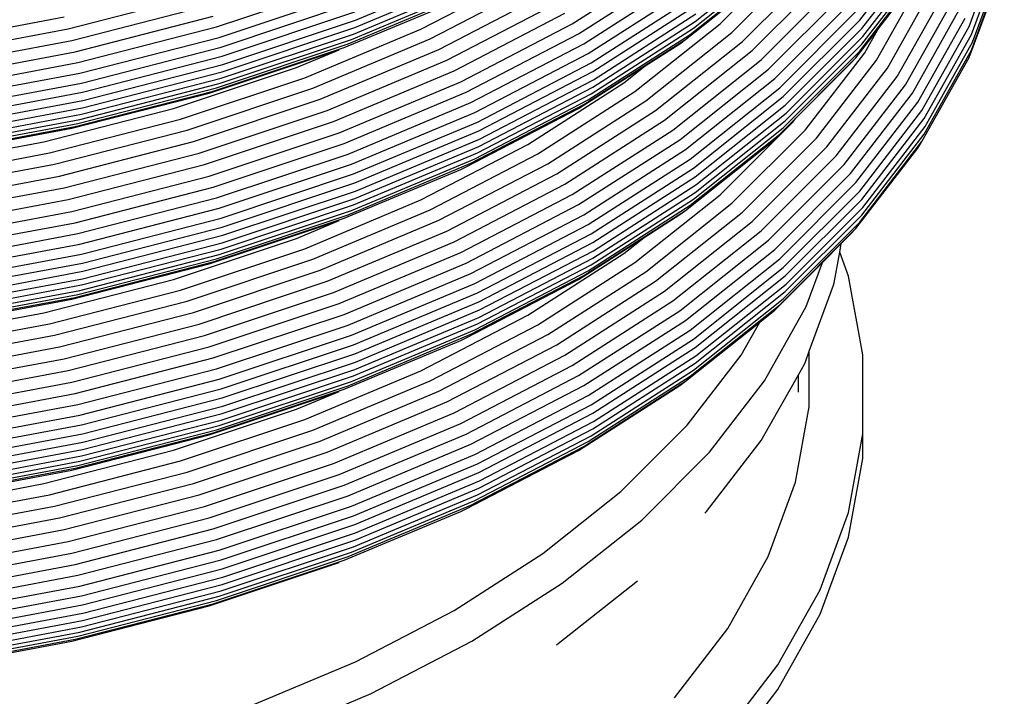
# Model space of a CAD drawing. Extents: x -15981 to -11679, y 2285 to 5601.
# Tile 30 of 103: x -14680.24 to -14670.82, y 3435.38 to 3441.85. Entities that reach past the tile are written whole.
import ezdxf

# ---------------------------------------------------------------- set-up
doc = ezdxf.new("R2010")
doc.units = 0
doc.header["$MEASUREMENT"] = 0
doc.layers.add('TANK', color=2, linetype='CONTINUOUS')
doc.layers.add('TANK-SLOPE', color=2, linetype='CONTINUOUS')

# ---------------------------------------------------------------- blocks, each defined once
blk = doc.blocks.new('A$C3406478A')
at = {"layer": 'TANK'}
for p, q in [((15.9178, 100.3249), (16.5129, 101.0966)), ((16.965, 100.2651), (17.2692, 101.0913)), ((14.3446, 100.3117), (15.206, 100.9962)), ((14.5837, 100.2894), (15.2776, 100.9833)), ((15.9387, 100.2439), (16.5348, 101.0168)), ((16.9877, 100.1884), (17.2924, 101.0161)), ((13.168, 100.2906), (14.1292, 100.9069)), ((14.3264, 100.2471), (15.1863, 100.9305)), ((14.6945, 100.2078), (15.3954, 100.9086)), ((15.9463, 100.1668), (16.5428, 100.9402)), ((16.9959, 100.1123), (17.3008, 100.9404)), ((11.0939, 100.325), (12.2803, 100.8227)), ((13.2283, 100.1931), (14.1954, 100.8132)), ((14.2501, 100.14), (15.1041, 100.8186)), ((14.2949, 100.1887), (15.1523, 100.8701)), ((14.7965, 100.1208), (15.5037, 100.828)), ((15.9178, 100.0272), (16.5129, 100.7988)), ((15.9387, 100.0942), (16.5348, 100.8671)), ((16.965, 99.9674), (17.2692, 100.7936)), ((16.9877, 100.0387), (17.2924, 100.8663)), ((11.0893, 100.2543), (12.2749, 100.7516)), ((11.7207, 100.2397), (12.7413, 100.7702)), ((13.278, 100.0982), (14.2501, 100.7215)), ((14.8895, 100.0337), (15.6025, 100.7467)), ((16.0789, 99.9409), (16.516, 100.7176)), ((16.0908, 100.2357), (16.4751, 100.7341)), ((9.7649, 100.2594), (11.0231, 100.6788)), ((11.0544, 100.139), (12.2346, 100.6341)), ((11.0765, 100.1908), (12.2601, 100.6873)), ((11.8079, 100.1444), (12.8393, 100.6806)), ((13.3187, 100.005), (14.2949, 100.631)), ((14.9735, 99.9448), (15.6918, 100.663)), ((16.1825, 99.864), (16.6231, 100.647)), ((8.3461, 100.2425), (9.6488, 100.5773)), ((9.7911, 100.1601), (11.0544, 100.5813)), ((10.9848, 100.0634), (12.1004, 100.5295)), ((11.0231, 100.0973), (12.1984, 100.5903)), ((11.8911, 100.0433), (12.9327, 100.5848)), ((13.3474, 99.9154), (14.3264, 100.5431)), ((15.045, 99.8553), (15.7678, 100.578)), ((16.276, 99.7858), (16.7199, 100.5746)), ((8.382, 100.131), (9.6943, 100.4683)), ((9.8095, 100.0662), (11.0765, 100.4885)), ((11.9676, 99.9418), (13.0187, 100.4882)), ((13.364, 99.8327), (14.3446, 100.4615)), ((15.1041, 99.7652), (15.8304, 100.4916)), ((15.1523, 99.6775), (15.8817, 100.4069)), ((16.3557, 99.7055), (16.8023, 100.4992)), ((16.4213, 99.6248), (16.8703, 100.4225)), ((6.9611, 100.1038), (8.3063, 100.3562)), ((8.4125, 100.0223), (9.733, 100.3618)), ((9.8201, 99.981), (11.0893, 100.404)), ((9.824, 99.9017), (11.0939, 100.325)), ((12.0374, 99.8398), (13.0971, 100.3907)), ((13.364, 99.683), (14.3446, 100.3117)), ((13.37, 99.7543), (14.3512, 100.3835)), ((15.1863, 99.5934), (15.9178, 100.3249)), ((16.4751, 99.5415), (16.9259, 100.3425)), ((6.9898, 99.988), (8.3461, 100.2425)), ((8.4378, 99.9182), (9.7649, 100.2594)), ((9.8201, 99.8313), (11.0893, 100.2543)), ((10.6096, 99.7736), (11.7207, 100.2397)), ((12.1004, 99.7356), (13.168, 100.2906)), ((13.3474, 99.6194), (14.3264, 100.2471)), ((13.7679, 99.6412), (14.5837, 100.2894)), ((15.206, 99.5111), (15.9387, 100.2439)), ((15.8817, 99.9647), (16.0908, 100.2357)), ((15.9655, 100.0131), (16.0908, 100.2357)), ((16.5129, 99.4617), (16.965, 100.2651)), ((7.0158, 99.8747), (8.382, 100.131)), ((8.4584, 99.8176), (9.7911, 100.1601)), ((9.7911, 99.7179), (11.0544, 100.139)), ((9.8095, 99.7685), (11.0765, 100.1908)), ((10.6851, 99.6734), (11.8079, 100.1444)), ((12.1541, 99.6347), (13.2283, 100.1931)), ((13.278, 99.5167), (14.2501, 100.14)), ((13.3187, 99.5628), (14.2949, 100.1887)), ((13.8706, 99.5531), (14.6945, 100.2078)), ((14.1954, 100.0994), (14.2501, 100.14)), ((15.2131, 99.4336), (15.9463, 100.1668)), ((16.5348, 99.3837), (16.9877, 100.1884)), ((8.4729, 99.7226), (9.8095, 100.0662)), ((9.6943, 99.6274), (10.9383, 100.0421)), ((9.733, 99.6462), (10.9848, 100.0634)), ((9.7649, 99.6779), (11.0231, 100.0973)), ((10.5295, 99.8727), (10.9383, 100.0421)), ((10.7571, 99.5676), (11.8911, 100.0433)), ((12.1984, 99.5369), (13.278, 100.0982)), ((13.866, 99.8881), (14.1954, 100.0994)), ((13.9651, 99.4602), (14.7965, 100.1208)), ((14.0513, 99.3677), (14.8895, 100.0337)), ((15.206, 99.3614), (15.9387, 100.0942)), ((16.5348, 99.234), (16.9877, 100.0387)), ((16.5428, 99.3071), (16.9959, 100.1123)), ((7.0379, 99.7644), (8.4125, 100.0223)), ((8.4813, 99.6368), (9.8201, 99.981)), ((10.8233, 99.4618), (11.9676, 99.9418)), ((12.2346, 99.4415), (13.3187, 100.005)), ((14.1292, 99.2738), (14.9735, 99.9448)), ((15.1523, 99.2353), (15.8817, 99.9647)), ((15.1863, 99.2957), (15.9178, 100.0272)), ((15.3954, 99.2738), (15.9655, 100.0131)), ((15.5037, 99.1949), (16.0789, 99.9409)), ((15.8304, 99.9101), (15.8817, 99.9647)), ((16.5129, 99.164), (16.965, 99.9674)), ((7.0561, 99.659), (8.4378, 99.9182)), ((8.4844, 99.5574), (9.824, 99.9017)), ((9.3535, 99.4807), (10.5295, 99.8727)), ((12.2601, 99.3502), (13.3474, 99.9154)), ((13.2283, 99.4792), (13.866, 99.8881)), ((13.6602, 99.7246), (13.866, 99.8881)), ((14.1954, 99.1801), (15.045, 99.8553)), ((15.3071, 99.3867), (15.8304, 99.9101)), ((15.6025, 99.1119), (16.1825, 99.864)), ((7.071, 99.5573), (8.4584, 99.8176)), ((8.4729, 99.4249), (9.8095, 99.7685)), ((8.4813, 99.4871), (9.8201, 99.8313)), ((9.4203, 99.3772), (10.6096, 99.7736)), ((10.8837, 99.3559), (12.0374, 99.8398)), ((12.2749, 99.2665), (13.364, 99.8327)), ((12.2803, 99.1878), (13.37, 99.7543)), ((14.2501, 99.0867), (15.1041, 99.7652)), ((15.6918, 99.0282), (16.276, 99.7858)), ((7.0815, 99.4616), (8.4729, 99.7226)), ((8.4378, 99.3367), (9.7649, 99.6779)), ((8.4584, 99.3753), (9.7911, 99.7179)), ((9.4832, 99.2728), (10.6851, 99.6734)), ((10.9383, 99.2481), (12.1004, 99.7356)), ((12.2749, 99.1168), (13.364, 99.683)), ((12.7413, 99.1354), (13.6602, 99.7246)), ((14.2949, 98.9961), (15.1523, 99.6775)), ((15.7678, 98.9431), (16.3557, 99.7055)), ((7.0875, 99.3754), (8.4813, 99.6368)), ((8.382, 99.2901), (9.6943, 99.6274)), ((8.4125, 99.3068), (9.733, 99.6462)), ((9.5432, 99.163), (10.7571, 99.5676)), ((10.9848, 99.1442), (12.1541, 99.6347)), ((12.2346, 98.9992), (13.3187, 99.5628)), ((12.2601, 99.0542), (13.3474, 99.6194)), ((12.8393, 99.0457), (13.7679, 99.6412)), ((14.3264, 98.91), (15.1863, 99.5934)), ((15.8304, 98.8585), (16.4213, 99.6248)), ((7.0875, 99.2256), (8.4813, 99.4871)), ((7.0897, 99.2958), (8.4844, 99.5574)), ((8.113, 99.1619), (9.3535, 99.4807)), ((11.0231, 99.0439), (12.1984, 99.5369)), ((12.1541, 98.9209), (13.2283, 99.4792)), ((12.1984, 98.9554), (13.278, 99.5167)), ((12.9327, 98.9517), (13.8706, 99.5531)), ((14.3446, 98.8266), (15.206, 99.5111)), ((15.8817, 98.7721), (16.4751, 99.5415)), ((7.071, 99.1151), (8.4584, 99.3753)), ((7.0815, 99.1639), (8.4729, 99.4249)), ((8.1657, 99.0547), (9.4203, 99.3772)), ((9.5984, 99.0535), (10.8233, 99.4618)), ((11.0544, 98.9464), (12.2346, 99.4415)), ((13.0187, 98.8533), (13.9651, 99.4602)), ((14.3512, 98.7487), (15.2131, 99.4336)), ((15.1041, 99.1837), (15.3071, 99.3867)), ((15.2776, 99.3485), (15.3071, 99.3867)), ((15.9178, 98.6901), (16.5129, 99.4617)), ((15.9387, 98.6108), (16.5348, 99.3837)), ((7.0158, 99.0338), (8.382, 99.2901)), ((7.0379, 99.0489), (8.4125, 99.3068)), ((7.0561, 99.0775), (8.4378, 99.3367)), ((9.6488, 98.9442), (10.8837, 99.3559)), ((11.0765, 98.8537), (12.2601, 99.3502)), ((13.0971, 98.7558), (14.0513, 99.3677)), ((14.3264, 98.6123), (15.1863, 99.2957)), ((14.3446, 98.6769), (15.206, 99.3614)), ((14.5837, 98.6546), (15.2776, 99.3485)), ((15.9463, 98.5337), (16.5428, 99.3071)), ((8.2154, 98.9469), (9.4832, 99.2728)), ((9.6943, 98.8335), (10.9383, 99.2481)), ((11.0893, 98.7692), (12.2749, 99.2665)), ((11.0939, 98.6902), (12.2803, 99.1878)), ((13.168, 98.6575), (14.1292, 99.2738)), ((14.2501, 98.5052), (15.1041, 99.1837)), ((14.2949, 98.5539), (15.1523, 99.2353)), ((14.6945, 98.573), (15.3954, 99.2738)), ((14.7965, 98.4877), (15.5037, 99.1949)), ((15.9387, 98.4611), (16.5348, 99.234)), ((6.8215, 98.9196), (8.113, 99.1619)), ((8.2628, 98.8339), (9.5432, 99.163)), ((9.733, 98.7269), (10.9848, 99.1442)), ((11.0893, 98.6195), (12.2749, 99.1168)), ((11.7207, 98.6048), (12.7413, 99.1354)), ((13.2283, 98.56), (14.1954, 99.1801)), ((14.8895, 98.3989), (15.6025, 99.1119)), ((15.8817, 98.3316), (16.4751, 99.101)), ((15.9178, 98.3923), (16.5129, 99.164)), ((16.4751, 99.101), (16.5129, 99.164)), ((6.8596, 98.8097), (8.1657, 99.0547)), ((8.3063, 98.7213), (9.5984, 99.0535)), ((9.7649, 98.6246), (11.0231, 99.0439)), ((11.0544, 98.5042), (12.2346, 98.9992)), ((11.0765, 98.5577), (12.2601, 99.0542)), ((11.8079, 98.5096), (12.8393, 99.0457)), ((13.278, 98.4633), (14.2501, 99.0867)), ((13.3187, 98.3702), (14.2949, 98.9961)), ((14.9735, 98.3099), (15.6918, 99.0282)), ((6.8955, 98.6993), (8.2154, 98.9469)), ((8.3461, 98.6093), (9.6488, 98.9442)), ((9.7911, 98.5253), (11.0544, 98.9464)), ((11.0231, 98.4624), (12.1984, 98.9554)), ((11.8911, 98.4102), (12.9327, 98.9517)), ((12.1004, 98.8964), (12.1541, 98.9209)), ((13.3474, 98.2823), (14.3264, 98.91)), ((15.045, 98.2204), (15.7678, 98.9431)), ((6.9297, 98.5838), (8.2628, 98.8339)), ((8.382, 98.4961), (9.6943, 98.8335)), ((9.8095, 98.4313), (11.0765, 98.8537)), ((10.9848, 98.4303), (12.1004, 98.8964)), ((11.9676, 98.3069), (13.0187, 98.8533)), ((13.364, 98.1978), (14.3446, 98.8266)), ((15.1041, 98.1321), (15.8304, 98.8585)), ((6.9611, 98.469), (8.3063, 98.7213)), ((8.4125, 98.3875), (9.733, 98.7269)), ((9.8201, 98.3461), (11.0893, 98.7692)), ((12.0374, 98.2049), (13.0971, 98.7558)), ((13.37, 98.1195), (14.3512, 98.7487)), ((15.1523, 98.0427), (15.8817, 98.7721)), ((8.4378, 98.2834), (9.7649, 98.6246)), ((9.8201, 98.1964), (11.0893, 98.6195)), ((9.824, 98.2669), (11.0939, 98.6902)), ((12.1004, 98.1025), (13.168, 98.6575)), ((13.364, 98.0481), (14.3446, 98.6769)), ((13.7679, 98.0063), (14.5837, 98.6546)), ((15.1863, 97.9585), (15.9178, 98.6901)), ((6.9898, 98.3549), (8.3461, 98.6093)), ((8.4584, 98.1827), (9.7911, 98.5253)), ((9.8095, 98.1354), (11.0765, 98.5577)), ((10.6096, 98.1388), (11.7207, 98.6048)), ((12.1541, 98.0016), (13.2283, 98.56)), ((13.3187, 97.928), (14.2949, 98.5539)), ((13.3474, 97.9846), (14.3264, 98.6123)), ((13.8706, 97.9183), (14.6945, 98.573)), ((15.206, 97.878), (15.9387, 98.6108)), ((15.2131, 97.8005), (15.9463, 98.5337)), ((7.0158, 98.2398), (8.382, 98.4961)), ((8.4729, 98.0878), (9.8095, 98.4313)), ((9.733, 98.0131), (10.9848, 98.4303)), ((9.7649, 98.043), (11.0231, 98.4624)), ((9.7911, 98.0831), (11.0544, 98.5042)), ((10.6851, 98.0386), (11.8079, 98.5096)), ((12.1984, 97.9021), (13.278, 98.4633)), ((13.278, 97.8818), (14.2501, 98.5052)), ((13.8546, 98.246), (14.1954, 98.4646)), ((13.9651, 97.8271), (14.7965, 98.4877)), ((14.1954, 98.4646), (14.2501, 98.5052)), ((15.206, 97.7283), (15.9387, 98.4611)), ((7.0379, 98.1296), (8.4125, 98.3875)), ((8.4813, 98.002), (9.8201, 98.3461)), ((9.6943, 97.9943), (10.9383, 98.409)), ((10.5295, 98.2379), (10.9383, 98.409)), ((10.7571, 97.9345), (11.8911, 98.4102)), ((12.2346, 97.8066), (13.3187, 98.3702)), ((14.0513, 97.7328), (14.8895, 98.3989)), ((15.1863, 97.6608), (15.9178, 98.3923)), ((7.0561, 98.0242), (8.4378, 98.2834)), ((8.4844, 97.9225), (9.824, 98.2669)), ((10.8233, 97.8269), (11.9676, 98.3069)), ((12.2601, 97.7171), (13.3474, 98.2823)), ((13.2283, 97.8444), (13.8546, 98.246)), ((13.6602, 98.0915), (13.8546, 98.246)), ((14.1292, 97.639), (14.9735, 98.3099)), ((15.1523, 97.6022), (15.8817, 98.3316)), ((15.741, 98.1876), (15.8304, 98.277)), ((15.8304, 98.277), (15.8817, 98.3316)), ((7.071, 97.9225), (8.4584, 98.1827)), ((8.4813, 97.8523), (9.8201, 98.1964)), ((9.3535, 97.8459), (10.5295, 98.2379)), ((10.8837, 97.721), (12.0374, 98.2049)), ((12.2749, 97.6317), (13.364, 98.1978)), ((14.1954, 97.5453), (15.045, 98.2204)), ((15.5618, 98.0084), (15.741, 98.1876)), ((15.7264, 98.107), (15.741, 98.1876)), ((7.0815, 97.8267), (8.4729, 98.0878)), ((8.4584, 97.7405), (9.7911, 98.0831)), ((8.4729, 97.7918), (9.8095, 98.1354)), ((9.4203, 97.7424), (10.6096, 98.1388)), ((10.9383, 97.615), (12.1004, 98.1025)), ((12.2803, 97.553), (13.37, 98.1195)), ((12.7413, 97.5023), (13.6602, 98.0915)), ((14.2501, 97.4536), (15.1041, 98.1321)), ((15.6729, 97.8133), (15.7264, 98.107)), ((15.8118, 97.8749), (15.7264, 98.107)), ((7.0875, 97.7405), (8.4813, 98.002)), ((8.382, 97.657), (9.6943, 97.9943)), ((8.4125, 97.6737), (9.733, 98.0131)), ((8.4378, 97.7019), (9.7649, 98.043)), ((9.4832, 97.638), (10.6851, 98.0386)), ((10.9848, 97.5111), (12.1541, 98.0016)), ((12.2601, 97.4194), (13.3474, 97.9846)), ((12.2749, 97.482), (13.364, 98.0481)), ((12.8393, 97.4109), (13.7679, 98.0063)), ((14.2949, 97.3613), (15.1523, 98.0427)), ((14.3264, 97.2752), (15.1863, 97.9585)), ((15.1041, 97.5506), (15.5618, 98.0084)), ((15.4058, 97.5848), (15.5618, 98.0084)), ((7.0897, 97.6609), (8.4844, 97.9225)), ((9.5432, 97.5299), (10.7571, 97.9345)), ((11.0231, 97.4091), (12.1984, 97.9021)), ((12.1984, 97.3206), (13.278, 97.8818)), ((12.2346, 97.3644), (13.3187, 97.928)), ((12.9327, 97.3169), (13.8706, 97.9183)), ((14.3446, 97.1935), (15.206, 97.878)), ((15.9486, 97.1236), (15.8118, 97.8749)), ((7.0815, 97.5308), (8.4729, 97.7918)), ((7.0875, 97.5908), (8.4813, 97.8523)), ((8.113, 97.527), (9.3535, 97.8459)), ((9.5984, 97.4186), (10.8233, 97.8269)), ((11.0544, 97.3116), (12.2346, 97.8066)), ((12.1541, 97.286), (13.2283, 97.8444)), ((13.0187, 97.2202), (13.9651, 97.8271)), ((14.3512, 97.1156), (15.2131, 97.8005)), ((15.4354, 97.1601), (15.6669, 97.7888)), ((15.6669, 97.7888), (15.6729, 97.8133)), ((7.0561, 97.4427), (8.4378, 97.7019)), ((7.071, 97.4802), (8.4584, 97.7405)), ((8.1657, 97.4199), (9.4203, 97.7424)), ((9.6488, 97.3094), (10.8837, 97.721)), ((11.0765, 97.2206), (12.2601, 97.7171)), ((13.0971, 97.121), (14.0513, 97.7328)), ((14.3446, 97.0438), (15.206, 97.7283)), ((7.0158, 97.4007), (8.382, 97.657)), ((7.0379, 97.4158), (8.4125, 97.6737)), ((8.2154, 97.3121), (9.4832, 97.638)), ((9.6943, 97.2004), (10.9383, 97.615)), ((11.0893, 97.1343), (12.2749, 97.6317)), ((13.168, 97.0226), (14.1292, 97.639)), ((14.2949, 96.9208), (15.1523, 97.6022)), ((14.3264, 96.9774), (15.1863, 97.6608)), ((15.006, 96.8742), (15.4058, 97.5848)), ((6.8215, 97.2847), (8.113, 97.527)), ((8.2628, 97.2008), (9.5432, 97.5299)), ((9.733, 97.0938), (10.9848, 97.5111)), ((11.0939, 97.0554), (12.2803, 97.553)), ((11.7207, 96.9717), (12.7413, 97.5023)), ((13.2283, 96.9251), (14.1954, 97.5453)), ((14.9613, 97.4372), (15.1041, 97.5506)), ((6.8596, 97.1748), (8.1657, 97.4199)), ((8.3063, 97.0865), (9.5984, 97.4186)), ((9.7649, 96.9897), (11.0231, 97.4091)), ((11.0765, 96.9229), (12.2601, 97.4194)), ((11.0893, 96.9846), (12.2749, 97.482)), ((11.8079, 96.8747), (12.8393, 97.4109)), ((13.278, 96.8302), (14.2501, 97.4536)), ((14.2501, 96.8721), (14.9613, 97.4372)), ((14.783, 97.1204), (14.9613, 97.4372)), ((6.8955, 97.0645), (8.2154, 97.3121)), ((8.3461, 96.9745), (9.6488, 97.3094)), ((9.7911, 96.8905), (11.0544, 97.3116)), ((11.0231, 96.8276), (12.1984, 97.3206)), ((11.0544, 96.8693), (12.2346, 97.3644)), ((11.8911, 96.7754), (12.9327, 97.3169)), ((13.3187, 96.7354), (14.2949, 97.3613)), ((9.8095, 96.7982), (11.0765, 97.2206)), ((10.9848, 96.7955), (12.1004, 97.2616)), ((11.9676, 96.6738), (13.0187, 97.2202)), ((12.1004, 97.2616), (12.1541, 97.286)), ((13.3474, 96.6474), (14.3264, 97.2752)), ((6.9297, 96.9507), (8.2628, 97.2008)), ((8.382, 96.863), (9.6943, 97.2004)), ((9.8201, 96.7113), (11.0893, 97.1343)), ((12.0374, 96.5701), (13.0971, 97.121)), ((13.364, 96.5647), (14.3446, 97.1935)), ((13.37, 96.4864), (14.3512, 97.1156)), ((14.2668, 96.451), (14.783, 97.1204)), ((15.398, 97.0585), (15.4354, 97.1601)), ((15.4354, 96.6256), (15.4354, 97.1601)), ((15.9486, 96.368), (15.9486, 97.1236)), ((6.9611, 96.8342), (8.3063, 97.0865)), ((8.4125, 96.7544), (9.733, 97.0938)), ((9.824, 96.632), (11.0939, 97.0554)), ((12.1004, 96.4677), (13.168, 97.0226)), ((13.364, 96.415), (14.3446, 97.0438)), ((15.3311, 96.9342), (15.3883, 97.0359)), ((15.3883, 97.0359), (15.398, 97.0585)), ((6.9898, 96.7201), (8.3461, 96.9745)), ((8.4378, 96.6486), (9.7649, 96.9897)), ((9.8095, 96.5005), (11.0765, 96.9229)), ((9.8201, 96.5616), (11.0893, 96.9846)), ((10.6096, 96.5057), (11.7207, 96.9717)), ((12.1541, 96.3667), (13.2283, 96.9251)), ((13.3187, 96.2949), (14.2949, 96.9208)), ((13.3474, 96.3497), (14.3264, 96.9774)), ((14.989, 96.3263), (15.3311, 96.9342)), ((15.3311, 96.7663), (15.3311, 96.9342)), ((7.0158, 96.6067), (8.382, 96.863)), ((8.4584, 96.5479), (9.7911, 96.8905)), ((9.7649, 96.4082), (11.0231, 96.8276)), ((9.7911, 96.4482), (11.0544, 96.8693)), ((10.6851, 96.4038), (11.8079, 96.8747)), ((12.1984, 96.269), (13.278, 96.8302)), ((13.2283, 96.2096), (14.1954, 96.8297)), ((13.278, 96.2487), (14.2501, 96.8721)), ((14.1954, 96.8297), (14.2501, 96.8721)), ((14.4796, 96.1917), (15.006, 96.8742)), ((7.0379, 96.4965), (8.4125, 96.7544)), ((8.4729, 96.4547), (9.8095, 96.7982)), ((9.6943, 96.3594), (10.9383, 96.7741)), ((9.733, 96.3782), (10.9848, 96.7955)), ((10.5295, 96.6031), (10.9383, 96.7741)), ((10.7571, 96.2997), (11.8911, 96.7754)), ((12.2346, 96.1718), (13.3187, 96.7354)), ((7.0561, 96.3894), (8.4378, 96.6486)), ((8.4813, 96.3672), (9.8201, 96.7113)), ((10.8233, 96.1938), (11.9676, 96.6738)), ((12.2601, 96.0822), (13.3474, 96.6474)), ((7.071, 96.2876), (8.4584, 96.5479)), ((8.4813, 96.2174), (9.8201, 96.5616)), ((8.4844, 96.2877), (9.824, 96.632)), ((9.3535, 96.2111), (10.5295, 96.6031)), ((10.8837, 96.0862), (12.0374, 96.5701)), ((12.2749, 95.9986), (13.364, 96.5647)), ((15.3042, 95.9051), (15.4354, 96.6256)), ((7.0815, 96.1936), (8.4729, 96.4547)), ((8.4729, 96.1569), (9.8095, 96.5005)), ((9.4203, 96.1093), (10.6096, 96.5057)), ((10.9383, 95.9802), (12.1004, 96.4677)), ((12.2803, 95.9199), (13.37, 96.4864)), ((13.6323, 95.8165), (14.2668, 96.451)), ((7.0875, 96.1057), (8.4813, 96.3672)), ((8.382, 96.0221), (9.6943, 96.3594)), ((8.4125, 96.0388), (9.733, 96.3782)), ((8.4378, 96.067), (9.7649, 96.4082)), ((8.4584, 96.1057), (9.7911, 96.4482)), ((9.4832, 96.0031), (10.6851, 96.4038)), ((10.9848, 95.8762), (12.1541, 96.3667)), ((12.2749, 95.8488), (13.364, 96.415)), ((15.8118, 95.6167), (15.9486, 96.368)), ((15.9486, 96.133), (15.9486, 96.368)), ((7.0897, 96.0261), (8.4844, 96.2877)), ((9.5432, 95.8951), (10.7571, 96.2997)), ((11.0231, 95.776), (12.1984, 96.269)), ((12.2346, 95.7313), (13.3187, 96.2949)), ((12.2601, 95.7845), (13.3474, 96.3497)), ((14.4511, 95.6255), (14.9761, 96.3063)), ((14.9761, 96.3063), (14.989, 96.3263)), ((7.0875, 95.956), (8.4813, 96.2174)), ((8.113, 95.8922), (9.3535, 96.2111)), ((9.5984, 95.7855), (10.8233, 96.1938)), ((11.0544, 95.6767), (12.2346, 96.1718)), ((12.1541, 95.6512), (13.2283, 96.2096)), ((12.1984, 95.6875), (13.278, 96.2487)), ((13.8326, 95.5446), (14.4796, 96.1917)), ((7.071, 95.8454), (8.4584, 96.1057)), ((7.0815, 95.8959), (8.4729, 96.1569)), ((8.1657, 95.7868), (9.4203, 96.1093)), ((9.6488, 95.6745), (10.8837, 96.0862)), ((11.0765, 95.5857), (12.2601, 96.0822)), ((15.8118, 95.3816), (15.9486, 96.133)), ((7.0158, 95.7658), (8.382, 96.0221)), ((7.0379, 95.7809), (8.4125, 96.0388)), ((7.0561, 95.8079), (8.4378, 96.067)), ((8.2154, 95.6772), (9.4832, 96.0031)), ((9.6943, 95.5655), (10.9383, 95.9802)), ((11.0893, 95.5012), (12.2749, 95.9986)), ((6.8215, 95.6499), (8.113, 95.8922)), ((8.2628, 95.5659), (9.5432, 95.8951)), ((11.0939, 95.4223), (12.2803, 95.9199)), ((15.0433, 95.1965), (15.3042, 95.9051)), ((9.733, 95.459), (10.9848, 95.8762)), ((11.0893, 95.3515), (12.2749, 95.8488)), ((12.8863, 95.2237), (13.6323, 95.8165)), ((6.8596, 95.5417), (8.1657, 95.7868)), ((8.3063, 95.4534), (9.5984, 95.7855)), ((9.7649, 95.3566), (11.0231, 95.776)), ((11.0544, 95.2362), (12.2346, 95.7313)), ((11.0765, 95.288), (12.2601, 95.7845)), ((6.8955, 95.4296), (8.2154, 95.6772)), ((8.3461, 95.3397), (9.6488, 95.6745)), ((9.7911, 95.2556), (11.0544, 95.6767)), ((10.9848, 95.1607), (12.1004, 95.6268)), ((11.0231, 95.1945), (12.1984, 95.6875)), ((12.1004, 95.6268), (12.1541, 95.6512)), ((14.4356, 95.6089), (14.4511, 95.6255)), ((15.5397, 94.8777), (15.8118, 95.6167)), ((6.9297, 95.3158), (8.2628, 95.5659)), ((8.382, 95.2282), (9.6943, 95.5655)), ((9.8095, 95.1634), (11.0765, 95.5857)), ((13.0719, 94.9402), (13.8326, 95.5446)), ((6.9611, 95.2011), (8.3063, 95.4534)), ((8.4125, 95.1195), (9.733, 95.459)), ((9.8201, 95.0782), (11.0893, 95.5012)), ((9.824, 94.9989), (11.0939, 95.4223)), ((6.9898, 95.0853), (8.3461, 95.3397)), ((8.4378, 95.0155), (9.7649, 95.3566)), ((9.8201, 94.9285), (11.0893, 95.3515)), ((15.5397, 94.6426), (15.8118, 95.3816)), ((7.0158, 94.9719), (8.382, 95.2282)), ((8.4584, 94.913), (9.7911, 95.2556)), ((9.7911, 94.8151), (11.0544, 95.2362)), ((9.8095, 94.8657), (11.0765, 95.288)), ((8.4729, 94.8198), (9.8095, 95.1634)), ((9.6943, 94.7246), (10.9383, 95.1393)), ((9.733, 94.7434), (10.9848, 95.1607)), ((9.7649, 94.7751), (11.0231, 95.1945)), ((12.0371, 94.6792), (12.8863, 95.2237)), ((14.6556, 94.5074), (15.0433, 95.1965)), ((7.0379, 94.8617), (8.4125, 95.1195)), ((8.4813, 94.734), (9.8201, 95.0782)), ((7.0561, 94.7563), (8.4378, 95.0155)), ((8.4844, 94.6546), (9.824, 94.9989)), ((13.0336, 94.3624), (13.7912, 94.9644)), ((7.071, 94.6528), (8.4584, 94.913)), ((8.4729, 94.5221), (9.8095, 94.8657)), ((8.4813, 94.5843), (9.8201, 94.9285)), ((12.206, 94.3849), (13.0719, 94.9402)), ((15.1354, 94.1591), (15.5397, 94.8777)), ((7.0815, 94.5588), (8.4729, 94.8198)), ((8.4378, 94.4339), (9.7649, 94.7751)), ((8.4584, 94.4726), (9.7911, 94.8151)), ((7.0875, 94.4726), (8.4813, 94.734)), ((8.382, 94.3873), (9.6943, 94.7246)), ((8.4125, 94.404), (9.733, 94.7434)), ((11.094, 94.1889), (12.0371, 94.6792)), ((7.0875, 94.3229), (8.4813, 94.5843)), ((7.0897, 94.393), (8.4844, 94.6546)), ((15.1354, 93.9241), (15.5397, 94.6426)), ((7.071, 94.2123), (8.4584, 94.4726)), ((7.0815, 94.2611), (8.4729, 94.5221)), ((14.1452, 93.8456), (14.6556, 94.5074)), ((7.0158, 94.131), (8.382, 94.3873)), ((7.0379, 94.1461), (8.4125, 94.404)), ((7.0561, 94.1747), (8.4378, 94.4339)), ((11.2443, 93.885), (12.206, 94.3849)), ((13.0175, 94.3507), (13.0336, 94.3624)), ((10.0673, 93.7582), (11.094, 94.1889)), ((14.6031, 93.4689), (15.1354, 94.1591)), ((14.6031, 93.2339), (15.1354, 93.9241)), ((10.1974, 93.4458), (11.2443, 93.885))]:
    blk.add_line(p, q, dxfattribs=at)

msp = doc.modelspace()

# ---------------------------------------------------------------- block references
at = {"layer": 'TANK-SLOPE'}
msp.add_blockref('A$C3406478A', (-14688.1237, 3341.5169, 0), dxfattribs=at)

doc.saveas('drawing.dxf')
